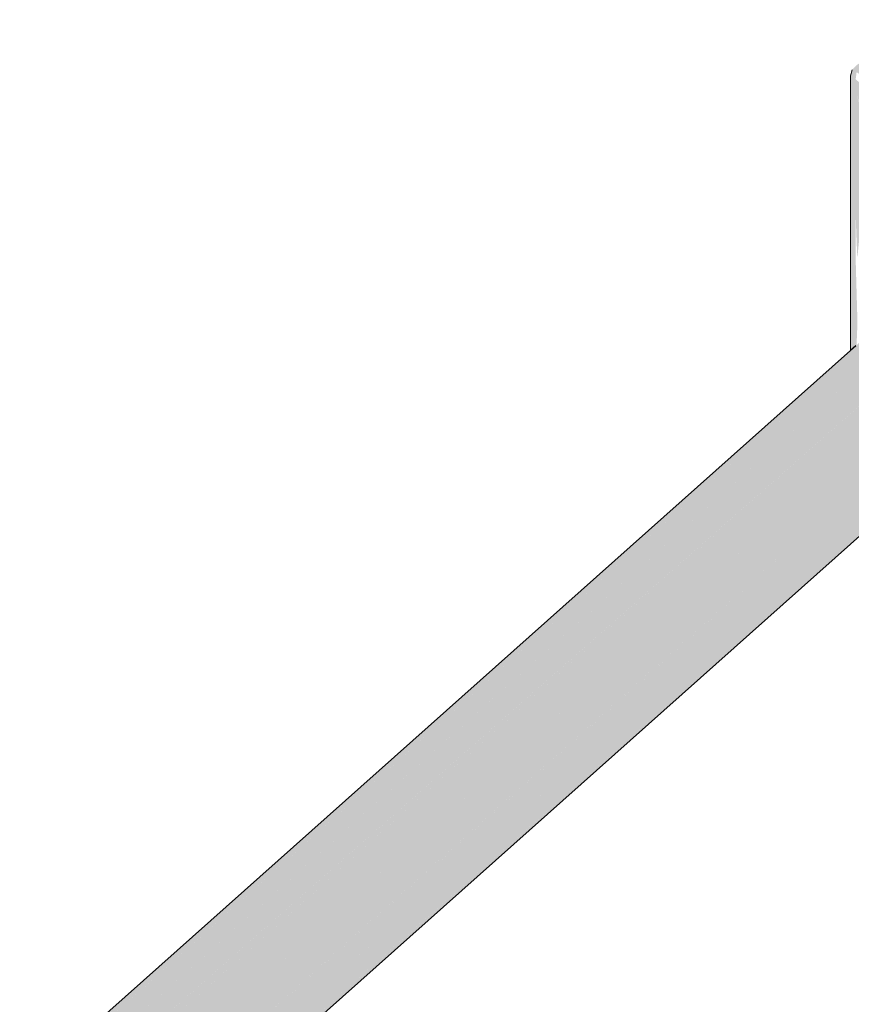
# Model space of a CAD drawing. Header units: millimetres. Extents: x 4480191 to 4481199, y -30324204 to -30323479.
# Tile 7 of 243: x 4480419.44 to 4480421.08, y -30324184.86 to -30324182.92. Entities that reach past the tile are written whole.
import ezdxf

# ---------------------------------------------------------------- set-up
doc = ezdxf.new("R2010")
doc.units = ezdxf.units.MM
doc.layers.add('EL-Caixa de passagem de fiação ARC', color=9, linetype='Continuous', lineweight=18)
doc.layers.add('EL-Condutos ARC (Baixa)', color=54, linetype='Continuous', lineweight=25)

msp = doc.modelspace()

# ---------------------------------------------------------------- hatches: boundary and pattern name
at = {"layer": 'EL-Caixa de passagem de fiação ARC', "linetype": 'Continuous'}
for points in [[(4480421.0937, -30324183.3889), (4480421.1034, -30324183.2898), (4480421.1034, -30324183.3319), (4480421.105, -30324183.2729), (4480421.1067, -30324183.2727), (4480421.1068, -30324183.1879), (4480421.1174, -30324183.1633), (4480421.1083, -30324183.1556), (4480421.1156, -30324183.1356), (4480421.1266, -30324183.1226), (4480421.1152, -30324183.1176), (4480421.1194, -30324183.1301), (4480421.1091, -30324183.1179), (4480421.1034, -30324183.1045), (4480421.0902, -30324183.0641), (4480421.1091, -30324183.1179), (4480421.1249, -30324183.1236), (4480421.1368, -30324183.1125), (4480421.1573, -30324183.1157), (4480421.1625, -30324183.1055), (4480421.0902, -30324183.039), (4480421.092, -30324183.0254), (4480421.1658, -30324183.067), (4480421.2002, -30324183.1018), (4480421.2388, -30324183.1101), (4480421.2115, -30324183.0807), (4480421.2414, -30324183.0686), (4480421.2623, -30324183.0744), (4480421.2515, -30324183.0638), (4480421.2434, -30324183.051), (4480421.2817, -30324183.0589), (4480421.2562, -30324183.0314), (4480421.209, -30324183.0159), (4480421.1353, -30324182.9745), (4480421.144, -30324182.9653), (4480421.2079, -30324182.9304), (4480421.2209, -30324182.9218), (4480421.1353, -30324182.9603), (4480421.1266, -30324182.9695), (4480421.1231, -30324182.9815), (4480421.1317, -30324182.9865), (4480421.0919, -30324183.0113), (4480421.0834, -30324183.0204), (4480421.0798, -30324183.0323), (4480421.0902, -30324183.3971), (4480421.0902, -30324183.3092), (4480421.0937, -30324183.4017)], [(4480421.0798, -30324183.5735), (4480421.0919, -30324183.5627), (4480421.0937, -30324183.5189), (4480421.0798, -30324183.0323)]]:
    msp.add_hatch(color=254, dxfattribs=at).paths.add_polyline_path(points)
at = {"layer": 'EL-Condutos ARC (Baixa)', "linetype": 'Continuous'}
for points in [[(4480421.2228, -30324183.4462), (4480417.0151, -30324187.1931), (4480417.0144, -30324187.1963), (4480421.0798, -30324183.5852), (4480417.0143, -30324187.1964), (4480417.0143, -30324187.1968), (4480421.1034, -30324183.5666), (4480417.0111, -30324187.2111), (4480417.0086, -30324187.2223), (4480421.1034, -30324183.6107), (4480416.9986, -30324187.2675), (4480416.9951, -30324187.2835), (4480421.3583, -30324183.4539), (4480421.3082, -30324183.4301), (4480421.2716, -30324183.5127), (4480421.2716, -30324183.487), (4480421.3082, -30324183.4301), (4480421.2716, -30324183.4742), (4480421.2716, -30324183.428), (4480421.2602, -30324183.4273)], [(4480421.4318, -30324183.6416), (4480421.4422, -30324183.5975), (4480421.4317, -30324183.5456), (4480421.402, -30324183.4948), (4480421.3583, -30324183.4539), (4480421.1034, -30324183.6777), (4480416.9798, -30324187.3525), (4480416.9759, -30324187.3701), (4480421.1034, -30324183.7563), (4480416.9579, -30324187.4515), (4480416.9543, -30324187.4678), (4480421.1034, -30324183.8332), (4480416.9367, -30324187.5477), (4480416.9365, -30324187.5485), (4480421.0798, -30324183.8589), (4480416.9364, -30324187.5488), (4480416.9341, -30324187.5595), (4480421.0798, -30324183.9135), (4480416.934, -30324187.5596), (4480416.9198, -30324187.6241), (4480416.141, -30324188.3182), (4480416.9196, -30324187.6248), (4480416.9182, -30324187.6312), (4480421.1602, -30324183.8816), (4480416.9101, -30324187.6679), (4480416.91, -30324187.6681), (4480421.116, -30324183.9228), (4480421.4101, -30324183.6608), (4480421.2685, -30324183.7859), (4480421.3702, -30324183.6756)], [(4480421.1034, -30324183.5666), (4480417.0143, -30324187.1968), (4480417.0111, -30324187.211)], [(4480421.0798, -30324183.5852), (4480417.0144, -30324187.1963), (4480417.0143, -30324187.1964)], [(4480421.1034, -30324183.6107), (4480417.0086, -30324187.2223), (4480416.9987, -30324187.2673)], [(4480421.0798, -30324183.6317), (4480416.9987, -30324187.2673), (4480416.9986, -30324187.2674)], [(4480421.0798, -30324183.6317), (4480416.9986, -30324187.2674), (4480416.9986, -30324187.2675)], [(4480421.1034, -30324183.6777), (4480416.9951, -30324187.2835), (4480416.9799, -30324187.3523)], [(4480421.0798, -30324183.6987), (4480416.9799, -30324187.3523), (4480416.9798, -30324187.3524)], [(4480421.0798, -30324183.6987), (4480416.9798, -30324187.3524), (4480416.9798, -30324187.3525)], [(4480421.1034, -30324183.7563), (4480416.9759, -30324187.3701), (4480416.958, -30324187.4514)], [(4480421.0798, -30324183.7773), (4480416.958, -30324187.4514), (4480416.9579, -30324187.4515)], [(4480421.1034, -30324183.8332), (4480416.9543, -30324187.4678), (4480416.9367, -30324187.5475)], [(4480421.0798, -30324183.8542), (4480416.9367, -30324187.5476), (4480416.9367, -30324187.5477)], [(4480421.0798, -30324183.8542), (4480416.9367, -30324187.5475), (4480416.9367, -30324187.5476)], [(4480421.1602, -30324183.8816), (4480421.1098, -30324183.9262), (4480416.9101, -30324187.6677), (4480416.9101, -30324187.6679)], [(4480421.0513, -30324183.8843), (4480416.9365, -30324187.5485), (4480416.9364, -30324187.5488)], [(4480421.1098, -30324183.9262), (4480416.9182, -30324187.6312), (4480416.9101, -30324187.6677)]]:
    msp.add_hatch(color=31, dxfattribs=at).paths.add_polyline_path(points)

# ---------------------------------------------------------------- linework, layer by layer
at = {"layer": 'EL-Caixa de passagem de fiação ARC'}
for p, q in [((4480421.0834, -30324183.0204), (4480421.0798, -30324183.0323)), ((4480421.0798, -30324183.0323), (4480421.0798, -30324183.1934)), ((4480421.0798, -30324183.1934), (4480421.0798, -30324183.3215)), ((4480421.0798, -30324183.3215), (4480421.0798, -30324183.417)), ((4480421.0798, -30324183.417), (4480421.0798, -30324183.5181)), ((4480421.0798, -30324183.5181), (4480421.0798, -30324183.5735))]:
    msp.add_line(p, q, dxfattribs=at)
at = {"layer": 'EL-Condutos ARC (Baixa)'}
for p, q in [((4480421.0798, -30324183.5735), (4480417.0151, -30324187.1931)), ((4480421.0902, -30324183.5642), (4480421.0798, -30324183.5735)), ((4480416.91, -30324187.6681), (4480421.116, -30324183.9228))]:
    msp.add_line(p, q, dxfattribs=at)

doc.saveas('drawing.dxf')
